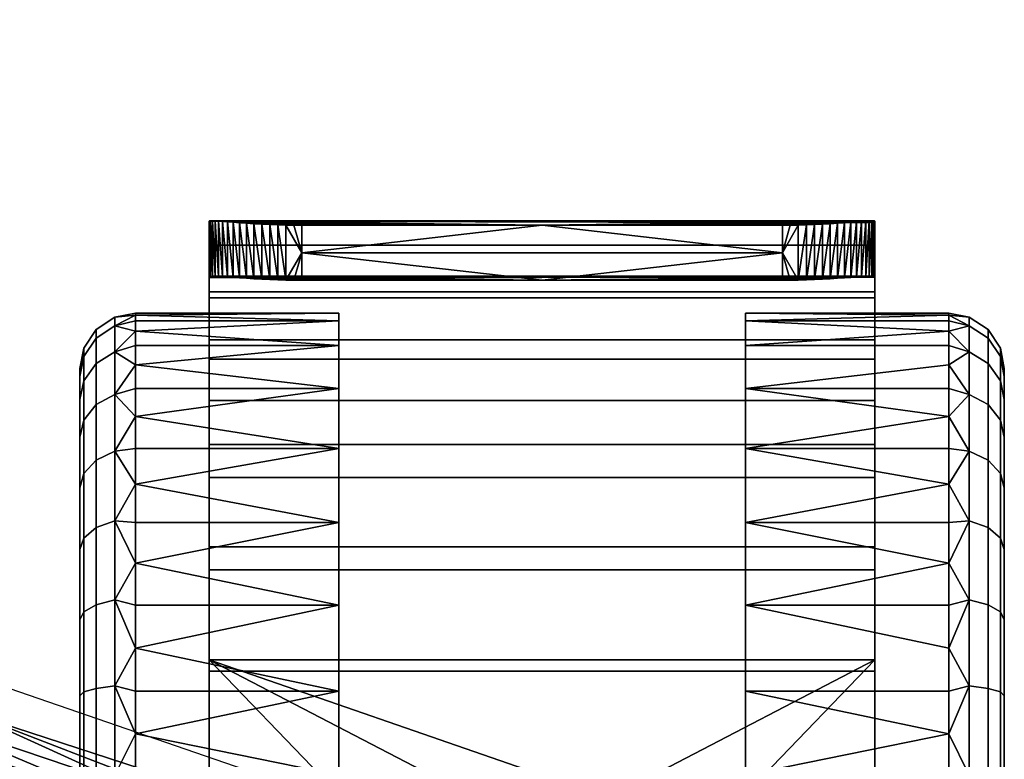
# Model space of a CAD drawing. Header units: millimetres. Extents: x -339 to 339, y -344 to 316.
# Tile 74 of 98: x 286 to 339, y -82 to -42. Entities that reach past the tile are written whole.
import ezdxf

# ---------------------------------------------------------------- set-up
doc = ezdxf.new("R2010")
doc.units = ezdxf.units.MM
doc.header["$MEASUREMENT"] = 0
doc.layers.add('kolecka', color=250, linetype='Continuous')
doc.layers.add('podnoz', color=251, linetype='Continuous')

msp = doc.modelspace()

# ---------------------------------------------------------------- meshes
at = {"layer": 'kolecka'}
mesh = msp.add_polyface(dxfattribs=at)
corners = [(295.849, -56.818, 39.686), (331.849, -56.818, 39.686), (331.849, -54.289, 33.775), (295.849, -54.289, 33.775), (295.849, -60.453, 44.814), (331.849, -60.453, 44.814), (295.849, -65.076, 49.071), (331.849, -65.076, 49.071), (295.849, -57.144, 32.854), (295.849, -59.423, 38.198), (295.849, -54.289, 33.775), (295.849, -62.705, 42.832), (295.849, -56.818, 39.686), (295.849, -56.061, 27.148), (295.849, -56.022, 26.578), (295.849, -54.511, 26.384), (295.849, -60.453, 44.814), (300.849, -54.707, 21.368), (326.849, -54.707, 21.368), (313.849, -56.195, 21.559), (300.849, -56.195, 21.559), (297.489, -53.082, 22.467), (297.865, -56.087, 22.542), (297.489, -56.061, 22.849), (300.426, -56.193, 21.577), (299.993, -56.186, 21.632), (299.556, -53.198, 21.346), (299.556, -56.174, 21.728), (295.922, -55.985, 25.711), (295.866, -56, 26.149), (296.341, -55.982, 24.392), (296.341, -52.992, 24.008), (296.567, -55.995, 23.97), (296.019, -52.976, 24.883), (296.158, -55.976, 24.826), (296.019, -55.977, 25.268), (331.849, -56.022, 26.578), (295.849, -56.061, 27.148), (295.849, -56.022, 26.578), (295.922, -55.985, 25.711), (331.775, -55.985, 25.711), (295.866, -56, 26.149), (296.019, -55.977, 25.268), (296.158, -55.976, 24.826), (331.539, -55.976, 24.826), (296.341, -55.982, 24.392), (296.567, -55.995, 23.97), (331.13, -55.995, 23.97), (331.356, -55.982, 24.392), (331.679, -55.977, 25.268), (296.837, -56.013, 23.569), (313.849, -56.195, 21.559), (297.146, -56.036, 23.193), (297.489, -56.061, 22.849), (297.865, -56.087, 22.542), (298.266, -56.113, 22.274), (300.849, -56.195, 21.559), (298.685, -56.137, 22.048), (299.117, -56.158, 21.867), (299.556, -56.174, 21.728), (299.993, -56.186, 21.632), (300.426, -56.193, 21.577), (331.831, -56, 26.149), (302.849, -59.731, 15.794), (291.849, -58.941, 18.118), (291.849, -58.393, 20.447), (302.849, -58.393, 20.447), (291.849, -58.077, 22.75), (291.849, -57.976, 24.996), (302.849, -57.976, 24.996), (302.849, -62.051, 11.316), (291.849, -60.768, 13.514), (291.849, -59.731, 15.794), (302.849, -59.731, 34.199), (302.849, -58.393, 29.546), (291.849, -58.941, 31.875), (291.849, -60.768, 36.479), (291.849, -62.051, 38.677), (302.849, -62.051, 38.677), (291.849, -58.077, 27.243), (291.849, -58.393, 29.546), (291.849, -59.731, 34.199)]
mesh.append_faces([[corners[k] for k in face] for face in [(0, 1, 2, 3), (4, 5, 1, 0), (6, 7, 5, 4), (8, 9, 10, 10), (11, 12, 9, 9), (9, 12, 10, 10), (10, 13, 8, 8), (14, 13, 15, 15), (12, 11, 16, 16), (17, 18, 19, 19), (17, 19, 20, 20), (21, 22, 23, 23), (24, 25, 17, 17), (26, 25, 27, 27), (15, 28, 29, 29), (15, 29, 14, 14), (30, 31, 32, 32), (33, 34, 35, 35), (17, 20, 24, 24), (36, 37, 38, 38), (39, 40, 41, 41), (42, 43, 44, 44), (45, 46, 47, 47), (45, 48, 43, 43), (42, 49, 39, 39), (46, 50, 51, 51), (52, 53, 51, 51), (54, 55, 51, 51), (54, 51, 53, 53), (56, 55, 57, 57), (56, 58, 59, 59), (56, 60, 61, 61), (59, 60, 56, 56), (57, 58, 56, 56), (51, 50, 52, 52), (51, 55, 56, 56), (40, 62, 41, 41), (48, 44, 43, 43), (51, 47, 46, 46), (63, 64, 65, 66), (66, 67, 68, 69), (70, 71, 72, 63), (73, 74, 75, 75), (73, 76, 77, 78), (69, 79, 80, 74), (81, 73, 75, 75)]])
mesh = msp.add_polyface(dxfattribs=at)
corners = [(331.849, -54.289, 33.775), (331.849, -56.818, 39.686), (331.849, -59.423, 38.198), (313.849, -56.195, 21.559), (326.849, -54.707, 21.368), (326.849, -56.195, 21.559), (329.432, -56.113, 22.274), (329.832, -53.11, 22.159), (329.832, -56.087, 22.542), (330.208, -56.061, 22.849), (330.552, -53.055, 22.811), (330.552, -56.036, 23.193), (330.208, -53.082, 22.467), (327.271, -56.193, 21.577), (327.704, -56.186, 21.632), (328.142, -56.174, 21.728), (328.58, -53.182, 21.485), (328.58, -56.158, 21.867), (329.013, -53.161, 21.666), (329.013, -56.137, 22.048), (328.142, -53.198, 21.346), (329.432, -53.137, 21.892), (331.679, -55.977, 25.268), (331.775, -52.977, 25.325), (331.775, -55.985, 25.711), (331.849, -54.511, 26.384), (331.831, -56, 26.149), (331.849, -56.022, 26.578), (330.86, -56.013, 23.569), (331.13, -53.009, 23.587), (331.13, -55.995, 23.97), (331.356, -55.982, 24.392), (331.539, -52.981, 24.442), (331.539, -55.976, 24.826), (331.679, -52.976, 24.883), (330.86, -53.03, 23.186), (295.849, -59.423, 38.198), (331.849, -59.423, 38.198), (331.849, -62.705, 42.832), (295.849, -62.705, 42.832), (295.849, -57.144, 32.854), (331.849, -57.144, 32.854), (295.849, -56.061, 27.148), (331.849, -56.022, 26.578), (295.849, -56.022, 26.578), (295.866, -56, 26.149), (331.13, -55.995, 23.97), (313.849, -56.195, 21.559), (330.86, -56.013, 23.569), (330.552, -56.036, 23.193), (296.341, -55.982, 24.392), (331.356, -55.982, 24.392), (331.679, -55.977, 25.268), (296.019, -55.977, 25.268), (331.539, -55.976, 24.826), (295.922, -55.985, 25.711), (331.775, -55.985, 25.711), (331.831, -56, 26.149), (326.849, -56.195, 21.559), (327.704, -56.186, 21.632), (328.142, -56.174, 21.728), (327.271, -56.193, 21.577), (329.432, -56.113, 22.274), (328.58, -56.158, 21.867), (329.832, -56.087, 22.542), (330.208, -56.061, 22.849), (329.013, -56.137, 22.048), (324.849, -59.731, 15.794), (324.849, -58.393, 20.447), (335.849, -58.393, 20.447), (335.849, -58.941, 18.118), (324.849, -57.976, 24.996), (335.849, -57.976, 24.996), (335.849, -58.077, 22.75), (324.849, -62.051, 11.316), (335.849, -59.731, 15.794), (335.849, -60.768, 13.514), (324.849, -58.393, 29.546), (324.849, -59.731, 34.199), (335.849, -59.731, 34.199), (335.849, -58.941, 31.875), (324.849, -62.051, 38.677), (335.849, -60.768, 36.479), (335.849, -58.393, 29.546), (335.849, -58.077, 27.243), (335.849, -62.051, 11.316), (335.849, -63.567, 40.754), (335.849, -62.051, 38.677)]
mesh.append_faces([[corners[k] for k in face] for face in [(0, 1, 2, 2), (3, 4, 5, 5), (6, 7, 8, 8), (9, 10, 11, 11), (12, 9, 8, 8), (13, 4, 14, 14), (15, 16, 17, 17), (17, 18, 19, 19), (20, 15, 14, 14), (19, 21, 6, 6), (22, 23, 24, 24), (25, 26, 24, 24), (25, 27, 26, 26), (28, 29, 30, 30), (31, 32, 33, 33), (34, 22, 33, 33), (11, 35, 28, 28), (4, 13, 5, 5), (36, 37, 38, 39), (40, 41, 37, 36), (40, 42, 43, 41), (44, 45, 43, 43), (46, 47, 48, 48), (48, 47, 49, 49), (50, 46, 51, 51), (52, 53, 54, 54), (55, 52, 56, 56), (45, 57, 43, 43), (58, 59, 60, 60), (61, 59, 58, 58), (62, 47, 58, 58), (63, 58, 60, 60), (64, 65, 47, 47), (62, 58, 66, 66), (47, 62, 64, 64), (63, 66, 58, 58), (49, 47, 65, 65), (67, 68, 69, 70), (68, 71, 72, 73), (74, 67, 75, 76), (77, 78, 79, 80), (78, 81, 82, 79), (71, 77, 83, 84), (76, 85, 74, 74), (84, 72, 71, 71), (86, 87, 81, 81)]])
mesh = msp.add_polyface(dxfattribs=at)
corners = [(298.685, -53.161, 21.666), (300.849, -53.22, 21.177), (299.117, -53.182, 21.485), (298.266, -53.137, 21.892), (299.993, -53.21, 21.251), (300.426, -53.217, 21.195), (299.556, -53.198, 21.346), (313.849, -53.22, 21.177), (296.567, -53.009, 23.587), (296.837, -53.03, 23.186), (296.341, -52.992, 24.008), (297.489, -53.082, 22.467), (297.865, -53.11, 22.159), (297.146, -53.055, 22.811), (295.922, -52.977, 25.325), (331.679, -52.976, 24.883), (296.019, -52.976, 24.883), (331.831, -52.985, 25.762), (295.866, -52.985, 25.762), (295.849, -56.061, 27.148), (295.849, -54.289, 33.775), (295.849, -52.999, 26.19), (295.849, -54.511, 26.384), (313.849, -53.22, 21.177), (300.849, -54.707, 21.368), (300.849, -53.22, 21.177), (298.266, -56.113, 22.274), (297.865, -56.087, 22.542), (297.865, -53.11, 22.159), (297.489, -56.061, 22.849), (297.146, -56.036, 23.193), (297.146, -53.055, 22.811), (299.556, -56.174, 21.728), (299.117, -56.158, 21.867), (299.117, -53.182, 21.485), (298.685, -56.137, 22.048), (298.685, -53.161, 21.666), (298.266, -53.137, 21.892), (296.019, -55.977, 25.268), (295.922, -55.985, 25.711), (295.922, -52.977, 25.325), (296.837, -56.013, 23.569), (296.567, -55.995, 23.97), (296.567, -53.009, 23.587), (296.341, -55.982, 24.392), (296.158, -55.976, 24.826), (296.158, -52.981, 24.442), (296.837, -53.03, 23.186), (297.489, -53.082, 22.467), (300.426, -53.217, 21.195), (299.993, -53.21, 21.251), (299.556, -53.198, 21.346), (299.993, -56.186, 21.632), (296.019, -52.976, 24.883), (295.866, -52.985, 25.762), (296.341, -52.992, 24.008)]
mesh.append_faces([[corners[k] for k in face] for face in [(0, 1, 2, 2), (3, 1, 0, 0), (4, 1, 5, 5), (1, 4, 6, 6), (2, 1, 6, 6), (7, 1, 3, 3), (8, 7, 9, 9), (10, 7, 8, 8), (11, 7, 12, 12), (7, 11, 13, 13), (9, 7, 13, 13), (12, 7, 3, 3), (14, 15, 16, 16), (17, 14, 18, 18), (19, 20, 21, 21), (19, 21, 22, 22), (23, 24, 25, 25), (26, 27, 28, 28), (29, 30, 31, 31), (32, 33, 34, 34), (33, 35, 36, 36), (35, 26, 37, 37), (38, 39, 40, 40), (22, 40, 39, 39), (41, 42, 43, 43), (44, 45, 46, 46), (30, 41, 47, 47), (35, 37, 36, 36), (36, 34, 33, 33), (37, 26, 28, 28), (27, 48, 28, 28), (49, 24, 50, 50), (32, 34, 51, 51), (52, 51, 50, 50), (25, 24, 49, 49), (46, 45, 53, 53), (22, 54, 40, 40), (40, 53, 38, 38), (54, 22, 21, 21), (47, 41, 43, 43), (44, 46, 55, 55), (43, 42, 55, 55), (31, 30, 47, 47), (31, 48, 29, 29), (52, 50, 24, 24)]])
mesh = msp.add_polyface(dxfattribs=at)
corners = [(296.158, -52.981, 24.442), (331.356, -52.992, 24.008), (296.341, -52.992, 24.008), (327.271, -53.217, 21.195), (326.849, -53.22, 21.177), (327.704, -53.21, 21.251), (329.432, -53.137, 21.892), (329.013, -53.161, 21.666), (328.142, -53.198, 21.346), (328.58, -53.182, 21.485), (313.849, -53.22, 21.177), (329.832, -53.11, 22.159), (330.208, -53.082, 22.467), (330.552, -53.055, 22.811), (330.86, -53.03, 23.186), (331.13, -53.009, 23.587), (331.539, -52.981, 24.442), (295.849, -52.999, 26.19), (331.849, -52.999, 26.19), (331.831, -52.985, 25.762), (295.866, -52.985, 25.762), (295.849, -54.289, 33.775), (331.849, -54.289, 33.775), (331.849, -53.077, 27.461), (296.019, -52.976, 24.883), (331.679, -52.976, 24.883), (295.922, -52.977, 25.325), (331.775, -52.977, 25.325), (331.849, -53.077, 27.461), (331.849, -54.511, 26.384), (331.849, -52.999, 26.19), (331.849, -57.144, 32.854), (331.849, -54.289, 33.775), (313.849, -53.22, 21.177), (326.849, -53.22, 21.177), (326.849, -54.707, 21.368), (300.849, -54.707, 21.368), (331.775, -55.985, 25.711), (331.775, -52.977, 25.325), (331.356, -55.982, 24.392), (331.13, -55.995, 23.97), (331.356, -52.992, 24.008), (329.013, -56.137, 22.048), (329.013, -53.161, 21.666), (329.432, -53.137, 21.892), (328.58, -56.158, 21.867), (328.58, -53.182, 21.485), (329.832, -53.11, 22.159), (329.432, -56.113, 22.274), (329.832, -56.087, 22.542), (330.208, -53.082, 22.467), (327.271, -53.217, 21.195), (327.704, -53.21, 21.251), (328.142, -56.174, 21.728), (328.142, -53.198, 21.346), (327.704, -56.186, 21.632), (331.539, -52.981, 24.442), (331.679, -52.976, 24.883), (331.539, -55.976, 24.826), (331.831, -52.985, 25.762), (331.679, -55.977, 25.268), (330.86, -53.03, 23.186), (331.13, -53.009, 23.587), (330.86, -56.013, 23.569), (330.552, -53.055, 22.811), (330.552, -56.036, 23.193), (330.208, -56.061, 22.849)]
mesh.append_faces([[corners[k] for k in face] for face in [(0, 1, 2, 2), (3, 4, 5, 5), (4, 6, 7, 7), (8, 5, 4, 4), (9, 8, 4, 4), (9, 4, 7, 7), (6, 4, 10, 10), (6, 10, 11, 11), (11, 10, 12, 12), (12, 10, 13, 13), (13, 10, 14, 14), (10, 15, 14, 14), (15, 10, 1, 1), (1, 10, 2, 2), (1, 0, 16, 16), (17, 18, 19, 20), (17, 21, 22, 23), (16, 24, 25, 25), (25, 26, 27, 27), (27, 26, 19, 19), (17, 23, 18, 18), (0, 24, 16, 16), (28, 29, 30, 30), (31, 28, 32, 32), (33, 34, 35, 35), (36, 33, 35, 35), (29, 37, 38, 38), (39, 40, 41, 41), (42, 43, 44, 44), (43, 45, 46, 46), (44, 47, 48, 48), (49, 47, 50, 50), (51, 52, 35, 35), (53, 54, 46, 46), (55, 52, 54, 54), (34, 51, 35, 35), (56, 57, 58, 58), (29, 38, 59, 59), (38, 60, 57, 57), (59, 30, 29, 29), (61, 62, 63, 63), (39, 41, 56, 56), (62, 41, 40, 40), (64, 61, 65, 65), (64, 66, 50, 50), (55, 35, 52, 52)]])
mesh = msp.add_polyface(dxfattribs=at)
corners = [(331.849, -60.453, 44.814), (331.849, -62.705, 42.832), (331.849, -56.818, 39.686), (331.849, -59.423, 38.198), (331.849, -54.289, 33.775), (331.849, -57.144, 32.854), (331.849, -54.511, 26.384), (331.849, -53.077, 27.461), (331.849, -56.022, 26.578), (324.849, -59.731, 15.794), (335.849, -58.941, 18.118), (335.849, -59.731, 15.794), (324.849, -58.393, 20.447), (335.849, -58.077, 22.75), (335.849, -58.393, 20.447), (324.849, -58.393, 29.546), (335.849, -58.941, 31.875), (335.849, -58.393, 29.546), (324.849, -62.051, 38.677), (335.849, -62.051, 38.677), (335.849, -60.768, 36.479), (338.849, -60.975, 24.996), (338.849, -61.399, 29.288), (338.849, -61.399, 20.705), (337.97, -60.69, 15.765), (337.97, -62.92, 11.596), (336.953, -62.365, 11.225), (336.953, -60.073, 15.51), (338.638, -61.629, 16.155), (338.638, -63.766, 12.161), (337.97, -59.318, 20.291), (336.953, -58.663, 20.16), (338.638, -60.316, 20.489), (337.97, -58.854, 24.996), (336.953, -58.185, 24.996), (338.638, -59.87, 24.996), (337.97, -59.318, 29.702), (336.953, -58.663, 29.832), (338.638, -60.316, 29.504), (337.97, -60.69, 34.228), (336.953, -60.072, 34.483), (338.638, -61.629, 33.838), (337.97, -62.92, 38.397), (336.953, -62.365, 38.768), (338.638, -63.766, 37.832), (335.849, -62.051, 11.316), (335.849, -60.768, 13.514), (335.849, -63.567, 9.239), (335.849, -57.976, 24.996), (335.849, -58.077, 27.243), (335.849, -59.731, 34.199), (335.849, -63.567, 40.754), (338.849, -62.65, 16.577), (338.849, -62.65, 33.416)]
mesh.append_faces([[corners[k] for k in face] for face in [(0, 1, 2, 2), (3, 2, 1, 1), (4, 3, 5, 5), (6, 7, 8, 8), (8, 7, 5, 5), (9, 10, 11, 11), (12, 13, 14, 14), (15, 16, 17, 17), (18, 19, 20, 20), (21, 22, 23, 23), (24, 25, 26, 27), (28, 29, 25, 24), (30, 24, 27, 31), (32, 28, 24, 30), (33, 30, 31, 34), (35, 32, 30, 33), (36, 33, 34, 37), (38, 35, 33, 36), (39, 36, 37, 40), (41, 38, 36, 39), (42, 39, 40, 43), (44, 41, 39, 42), (26, 45, 46, 46), (26, 46, 27, 27), (11, 27, 46, 46), (10, 27, 11, 11), (47, 45, 26, 26), (31, 10, 14, 14), (34, 13, 48, 48), (34, 48, 49, 49), (31, 14, 13, 13), (17, 37, 49, 49), (50, 40, 16, 16), (20, 40, 50, 50), (16, 37, 17, 17), (37, 34, 49, 49), (51, 43, 19, 19), (13, 34, 31, 31), (20, 19, 43, 43), (27, 10, 31, 31), (32, 23, 52, 28), (35, 21, 23, 32), (38, 22, 21, 35), (20, 43, 40, 40), (22, 38, 41, 53), (40, 37, 16, 16)]])
mesh = msp.add_polyface(dxfattribs=at)
corners = [(302.849, -59.731, 15.794), (291.849, -59.731, 15.794), (291.849, -58.941, 18.118), (291.849, -60.768, 13.514), (302.849, -62.051, 11.316), (291.849, -62.051, 11.316), (302.849, -58.393, 20.447), (291.849, -58.393, 20.447), (291.849, -58.077, 22.75), (302.849, -58.393, 29.546), (291.849, -58.393, 29.546), (291.849, -58.941, 31.875), (291.849, -58.077, 27.243), (302.849, -57.976, 24.996), (291.849, -57.976, 24.996), (302.849, -59.731, 34.199), (291.849, -59.731, 34.199), (291.849, -60.768, 36.479), (291.849, -63.567, 40.754), (302.849, -62.051, 38.677), (291.849, -62.051, 38.677), (288.849, -60.975, 24.996), (288.849, -61.399, 20.705), (288.849, -61.399, 29.288), (288.849, -64.684, 37.219), (288.849, -62.65, 33.416), (289.728, -60.69, 15.765), (290.744, -60.073, 15.51), (290.744, -62.365, 11.225), (289.728, -62.92, 11.596), (289.06, -61.629, 16.155), (289.06, -63.766, 12.161), (289.728, -59.318, 20.291), (290.744, -58.663, 20.16), (289.06, -60.316, 20.489), (289.728, -58.854, 24.996), (290.744, -58.185, 24.996), (289.06, -59.87, 24.996), (289.728, -59.318, 29.702), (290.744, -58.663, 29.832), (289.06, -60.316, 29.504), (289.728, -60.69, 34.228), (290.744, -60.072, 34.483), (289.06, -61.629, 33.838), (289.728, -62.92, 38.397), (290.744, -62.365, 38.768), (289.06, -63.766, 37.832), (291.849, -63.567, 9.239), (288.849, -62.65, 16.577)]
mesh.append_faces([[corners[k] for k in face] for face in [(0, 1, 2, 2), (3, 4, 5, 5), (6, 7, 8, 8), (9, 10, 11, 11), (12, 13, 14, 14), (15, 16, 17, 17), (18, 19, 20, 20), (21, 22, 23, 23), (24, 25, 23, 23), (26, 27, 28, 29), (30, 26, 29, 31), (32, 33, 27, 26), (34, 32, 26, 30), (35, 36, 33, 32), (37, 35, 32, 34), (38, 39, 36, 35), (40, 38, 35, 37), (41, 42, 39, 38), (43, 41, 38, 40), (44, 45, 42, 41), (46, 44, 41, 43), (28, 3, 5, 5), (28, 27, 3, 3), (1, 3, 27, 27), (2, 1, 27, 27), (47, 28, 5, 5), (33, 7, 2, 2), (36, 14, 8, 8), (36, 12, 14, 14), (33, 8, 7, 7), (10, 12, 39, 39), (16, 11, 42, 42), (17, 16, 42, 42), (11, 10, 39, 39), (39, 12, 36, 36), (18, 20, 45, 45), (8, 33, 36, 36), (17, 45, 20, 20), (27, 33, 2, 2), (34, 30, 48, 22), (37, 34, 22, 21), (40, 37, 21, 23), (17, 42, 45, 45), (23, 25, 43, 40), (42, 11, 39, 39)]])
mesh = msp.add_polyface(dxfattribs=at)
corners = [(301.849, -82.976, 54.996), (295.849, -82.976, 54.996), (295.849, -91.226, 54.996), (295.849, -88.601, 51.404), (295.849, -91.226, 54.996), (295.849, -82.976, 54.996), (295.849, -82.976, 51.996), (295.849, -70.617, 52.332), (295.849, -77.35, 51.404), (295.849, -76.725, 54.338), (295.849, -71.853, 49.599), (295.849, -66.866, 46.664), (295.849, -60.453, 44.814), (295.849, -62.705, 42.832), (295.849, -65.076, 49.071), (291.849, -82.976, -0.004), (291.849, -80.729, 0.098), (302.849, -82.976, -0.004), (291.849, -78.427, 0.414), (302.849, -78.427, 0.414), (291.849, -76.097, 0.962), (302.849, -73.773, 1.752), (291.849, -71.493, 2.789), (291.849, -69.295, 4.072), (302.849, -69.295, 4.072), (291.849, -73.773, 1.752), (291.849, -67.218, 5.588), (291.849, -65.298, 7.319), (302.849, -65.298, 7.319), (291.849, -63.567, 9.239), (291.849, -62.051, 11.316), (302.849, -62.051, 11.316), (302.849, -65.298, 42.674), (291.849, -67.218, 44.405), (291.849, -69.295, 45.921), (302.849, -69.295, 45.921), (291.849, -71.493, 47.204), (291.849, -73.773, 48.241), (302.849, -73.773, 48.241), (302.849, -62.051, 38.677), (291.849, -63.567, 40.754), (291.849, -65.298, 42.674), (291.849, -76.097, 49.031), (302.849, -78.427, 49.579), (291.849, -78.427, 49.579), (291.849, -80.729, 49.895), (291.849, -82.976, 49.996), (302.849, -82.976, 49.996), (302.849, -87.525, 49.579), (291.849, -87.525, 49.579), (291.849, -89.854, 49.031), (291.849, -85.222, 0.098), (290.744, -82.976, 0.207), (290.744, -78.14, 0.684), (290.744, -73.489, 2.093), (290.744, -69.204, 4.386), (290.744, -65.446, 7.467), (290.744, -65.446, 42.526), (290.744, -82.976, 49.787), (290.744, -87.812, 49.309), (291.849, -85.222, 49.895)]
mesh.append_faces([[corners[k] for k in face] for face in [(0, 1, 2, 2), (3, 4, 5, 5), (6, 3, 5, 5), (7, 8, 9, 9), (9, 6, 5, 5), (7, 10, 8, 8), (9, 8, 6, 6), (11, 12, 13, 13), (7, 14, 10, 10), (11, 10, 14, 14), (12, 11, 14, 14), (15, 16, 17, 17), (17, 16, 18, 19), (19, 18, 20, 21), (21, 22, 23, 24), (21, 20, 25, 25), (24, 23, 26, 26), (22, 21, 25, 25), (27, 28, 26, 26), (28, 29, 30, 31), (32, 33, 34, 35), (35, 36, 37, 38), (39, 40, 41, 32), (38, 37, 42, 43), (28, 27, 29, 29), (32, 41, 33, 33), (35, 34, 36, 36), (43, 42, 44, 44), (45, 46, 47, 47), (45, 43, 44, 44), (48, 49, 50, 50), (17, 51, 15, 15), (52, 16, 15, 15), (53, 20, 18, 18), (54, 25, 20, 20), (53, 18, 16, 16), (55, 23, 22, 22), (56, 27, 26, 26), (56, 29, 27, 27), (55, 26, 23, 23), (54, 22, 25, 25), (40, 57, 41, 41), (41, 57, 33, 33), (58, 46, 45, 45), (59, 50, 49, 49), (60, 46, 58, 58)]])
mesh = msp.add_polyface(dxfattribs=at)
corners = [(331.849, -65.076, 49.071), (331.849, -66.866, 46.664), (331.849, -60.453, 44.814), (331.849, -62.705, 42.832), (331.849, -70.617, 52.332), (331.849, -71.853, 49.599), (324.849, -69.295, 4.072), (335.849, -67.218, 5.588), (335.849, -69.295, 4.072), (324.849, -65.298, 7.319), (335.849, -63.567, 9.239), (335.849, -65.298, 7.319), (324.849, -65.298, 42.674), (335.849, -67.218, 44.405), (335.849, -65.298, 42.674), (324.849, -69.295, 45.921), (335.849, -71.493, 47.204), (335.849, -69.295, 45.921), (338.849, -67.419, 9.44), (338.849, -64.684, 12.774), (338.849, -70.754, 6.705), (338.849, -61.399, 20.705), (338.849, -62.65, 16.577), (338.849, -61.399, 29.288), (338.849, -64.684, 37.219), (338.849, -62.65, 33.416), (338.849, -67.419, 40.553), (338.849, -70.753, 43.288), (337.97, -69.575, 4.941), (337.97, -73.745, 2.711), (336.953, -73.489, 2.093), (336.953, -69.204, 4.386), (337.97, -65.919, 7.939), (336.953, -65.446, 7.467), (338.638, -66.638, 8.659), (338.638, -70.14, 5.787), (337.97, -62.92, 11.596), (336.953, -62.365, 11.225), (338.638, -63.766, 12.161), (337.97, -65.919, 42.053), (337.97, -62.92, 38.397), (336.953, -62.365, 38.768), (336.953, -65.446, 42.526), (338.638, -66.638, 41.334), (338.638, -63.766, 37.832), (337.97, -69.575, 45.052), (336.953, -69.204, 45.607), (338.638, -70.14, 44.206), (337.97, -73.744, 47.282), (336.953, -73.489, 47.9), (335.849, -71.493, 2.789), (335.849, -63.567, 40.754), (338.638, -61.629, 16.155), (338.638, -61.629, 33.838)]
mesh.append_faces([[corners[k] for k in face] for face in [(0, 1, 2, 2), (3, 2, 1, 1), (4, 5, 0, 0), (1, 0, 5, 5), (6, 7, 8, 8), (9, 10, 11, 11), (12, 13, 14, 14), (15, 16, 17, 17), (18, 19, 20, 20), (21, 19, 22, 22), (23, 20, 21, 21), (19, 21, 20, 20), (24, 23, 25, 25), (24, 26, 27, 27), (24, 27, 20, 20), (23, 24, 20, 20), (28, 29, 30, 31), (32, 28, 31, 33), (34, 35, 28, 32), (36, 32, 33, 37), (38, 34, 32, 36), (39, 40, 41, 42), (43, 44, 40, 39), (45, 39, 42, 46), (47, 43, 39, 45), (48, 45, 46, 49), (31, 50, 8, 8), (33, 7, 11, 11), (33, 11, 10, 10), (31, 8, 7, 7), (31, 30, 50, 50), (33, 31, 7, 7), (10, 37, 33, 33), (51, 14, 42, 42), (14, 13, 42, 42), (17, 46, 13, 13), (16, 46, 17, 17), (34, 18, 20, 35), (52, 22, 19, 38), (38, 19, 18, 34), (44, 24, 25, 53), (42, 41, 51, 51), (16, 49, 46, 46), (46, 42, 13, 13), (43, 26, 24, 44), (26, 43, 47, 27)]])
mesh = msp.add_polyface(dxfattribs=at)
corners = [(288.849, -78.684, 3.42), (288.849, -82.976, 2.996), (288.849, -87.267, 3.42), (288.849, -70.754, 6.705), (288.849, -74.556, 4.671), (288.849, -78.684, 46.573), (288.849, -87.267, 46.573), (288.849, -67.419, 9.44), (288.849, -64.684, 12.774), (288.849, -61.399, 20.705), (288.849, -62.65, 16.577), (288.849, -61.399, 29.288), (288.849, -74.556, 45.323), (288.849, -70.753, 43.288), (288.849, -82.976, 46.997), (288.849, -64.684, 37.219), (288.849, -67.419, 40.553), (288.849, -95.198, 6.705), (289.06, -78.468, 2.337), (289.728, -78.27, 1.339), (289.728, -82.976, 0.875), (289.06, -82.976, 1.892), (289.06, -74.134, 3.65), (289.728, -73.745, 2.711), (289.06, -70.14, 5.787), (289.728, -69.575, 4.941), (289.06, -66.638, 8.659), (289.728, -65.919, 7.939), (289.06, -61.629, 16.155), (289.06, -63.766, 12.161), (289.06, -63.766, 37.832), (289.06, -61.629, 33.838), (288.849, -62.65, 33.416), (289.06, -66.638, 41.334), (289.06, -70.14, 44.206), (289.06, -78.468, 47.656), (289.06, -74.134, 46.343), (289.06, -82.976, 48.102), (289.06, -91.817, 46.343), (289.06, -87.483, 47.656), (288.849, -91.395, 45.323), (289.06, -99.313, 41.334), (289.06, -95.811, 44.206), (288.849, -95.198, 43.288), (288.849, -98.532, 40.553), (289.06, -102.185, 37.832), (288.849, -101.267, 37.219), (289.06, -106.081, 24.997), (289.06, -105.635, 29.504), (288.849, -104.552, 29.288), (288.849, -104.976, 24.997), (289.06, -105.635, 20.489), (288.849, -104.552, 20.705), (289.06, -104.322, 33.838), (288.849, -103.302, 33.416), (288.849, -103.302, 16.577), (289.06, -104.322, 16.155), (289.06, -102.186, 12.161), (288.849, -101.267, 12.774), (289.06, -99.313, 8.659), (288.849, -98.532, 9.44), (289.06, -95.811, 5.787), (288.849, -91.395, 4.67), (289.06, -91.818, 3.65), (289.06, -87.483, 2.337)]
mesh.append_faces([[corners[k] for k in face] for face in [(0, 1, 2, 2), (3, 4, 0, 0), (5, 3, 6, 6), (7, 3, 8, 8), (9, 10, 8, 8), (11, 9, 3, 3), (8, 3, 9, 9), (5, 12, 13, 13), (13, 3, 5, 5), (5, 6, 14, 14), (15, 13, 16, 16), (15, 3, 13, 13), (11, 3, 15, 15), (3, 0, 17, 17), (18, 19, 20, 21), (22, 23, 19, 18), (24, 25, 23, 22), (26, 27, 25, 24), (18, 21, 1, 0), (24, 22, 4, 3), (26, 24, 3, 7), (22, 18, 0, 4), (28, 29, 8, 10), (29, 26, 7, 8), (30, 31, 32, 15), (33, 30, 15, 16), (16, 13, 34, 33), (35, 36, 12, 5), (5, 14, 37, 35), (36, 34, 13, 12), (38, 39, 6, 40), (41, 42, 43, 44), (45, 41, 44, 46), (42, 38, 40, 43), (47, 48, 49, 50), (51, 47, 50, 52), (48, 53, 54, 49), (53, 45, 46, 54), (39, 37, 14, 6), (52, 55, 56, 51), (57, 56, 55, 58), (59, 57, 58, 60), (60, 17, 61, 59), (17, 62, 63, 61), (64, 63, 62, 2), (21, 64, 2, 1)]])
mesh = msp.add_polyface(dxfattribs=at)
corners = [(295.849, -70.617, 52.332), (331.849, -70.617, 52.332), (331.849, -65.076, 49.071), (295.849, -65.076, 49.071), (295.849, -76.725, 54.338), (331.849, -76.725, 54.338), (295.849, -82.976, 54.996), (301.849, -82.976, 54.996), (307.849, -82.976, 54.996), (313.849, -82.976, 54.996), (319.849, -82.976, 54.996), (325.849, -82.976, 54.996), (331.849, -82.976, 54.996), (304.849, -91.226, 54.996), (295.849, -91.226, 54.996), (313.849, -91.226, 54.996), (322.849, -91.226, 54.996), (331.849, -76.725, 54.338), (331.849, -82.976, 51.996), (331.849, -77.35, 51.404), (331.849, -82.976, 54.996), (331.849, -70.617, 52.332), (331.849, -88.601, 51.404), (295.849, -82.976, 51.996), (331.849, -82.976, 51.996), (331.849, -88.601, 51.404), (295.849, -88.601, 51.404), (295.849, -71.853, 49.599), (331.849, -71.853, 49.599), (331.849, -77.35, 51.404), (295.849, -77.35, 51.404), (295.849, -62.705, 42.832), (331.849, -62.705, 42.832), (331.849, -66.866, 46.664), (295.849, -66.866, 46.664), (324.849, -82.976, -0.004), (324.849, -78.427, 0.414), (335.849, -78.427, 0.414), (335.849, -80.729, 0.098), (324.849, -73.773, 1.752), (335.849, -76.097, 0.962), (324.849, -69.295, 4.072), (335.849, -69.295, 4.072), (335.849, -71.493, 2.789), (335.849, -73.773, 1.752), (335.849, -67.218, 5.588), (324.849, -65.298, 7.319), (335.849, -65.298, 7.319), (324.849, -62.051, 11.316), (335.849, -62.051, 11.316), (335.849, -63.567, 9.239), (324.849, -65.298, 42.674), (324.849, -69.295, 45.921), (335.849, -69.295, 45.921), (335.849, -67.218, 44.405), (324.849, -73.773, 48.241), (335.849, -73.773, 48.241), (335.849, -71.493, 47.204), (324.849, -62.051, 38.677), (335.849, -65.298, 42.674), (335.849, -63.567, 40.754), (324.849, -78.427, 49.579), (335.849, -78.427, 49.579), (335.849, -76.097, 49.031), (335.849, -80.729, 49.895), (324.849, -82.976, 49.996), (324.849, -87.525, 49.579), (335.849, -87.525, 49.579), (335.849, -85.222, 49.895), (324.849, -92.178, 1.752), (324.849, -87.525, 0.414), (335.849, -87.525, 0.414), (335.849, -89.854, 0.962), (335.849, -85.222, 0.098), (291.849, -67.218, 5.588), (302.849, -65.298, 7.319), (302.849, -69.295, 4.072), (302.849, -82.976, 49.996), (302.849, -78.427, 49.579), (291.849, -80.729, 49.895), (291.849, -85.222, 49.895), (291.849, -87.525, 49.579), (302.849, -87.525, 49.579), (291.849, -82.976, 49.996), (302.849, -92.178, 1.752), (291.849, -89.854, 0.962), (291.849, -87.525, 0.414), (302.849, -87.525, 0.414), (291.849, -85.222, 0.098), (302.849, -82.976, -0.004)]
mesh.append_faces([[corners[k] for k in face] for face in [(0, 1, 2, 3), (4, 5, 1, 0), (4, 6, 7, 7), (4, 8, 9, 9), (4, 7, 8, 8), (5, 4, 9, 10), (11, 5, 10, 10), (11, 12, 5, 5), (8, 7, 13, 13), (14, 13, 7, 7), (13, 15, 9, 8), (10, 9, 15, 16), (12, 11, 16, 16), (10, 16, 11, 11), (17, 18, 19, 19), (18, 17, 20, 20), (17, 19, 21, 21), (22, 18, 20, 20), (23, 24, 25, 26), (27, 28, 29, 30), (31, 32, 33, 34), (34, 33, 28, 27), (30, 29, 24, 23), (35, 36, 37, 38), (36, 39, 40, 37), (39, 41, 42, 43), (43, 44, 39, 39), (45, 41, 46, 46), (47, 45, 46, 46), (46, 48, 49, 50), (51, 52, 53, 54), (52, 55, 56, 57), (58, 51, 59, 60), (55, 61, 62, 63), (64, 62, 61, 61), (63, 56, 55, 55), (65, 64, 61, 61), (65, 66, 67, 68), (69, 70, 71, 72), (70, 35, 73, 71), (74, 75, 76, 76), (77, 78, 79, 79), (77, 80, 81, 82), (83, 80, 77, 77), (84, 85, 86, 87), (87, 86, 88, 89)]])
mesh = msp.add_polyface(dxfattribs=at)
corners = [(289.728, -78.27, 1.339), (290.744, -78.14, 0.684), (290.744, -82.976, 0.207), (289.728, -82.976, 0.875), (289.728, -73.745, 2.711), (290.744, -73.489, 2.093), (289.728, -69.575, 4.941), (290.744, -69.204, 4.386), (289.728, -65.919, 7.939), (290.744, -65.446, 7.467), (289.728, -62.92, 11.596), (290.744, -62.365, 11.225), (289.06, -63.766, 12.161), (289.06, -66.638, 8.659), (289.728, -65.919, 42.053), (290.744, -65.446, 42.526), (290.744, -62.365, 38.768), (289.728, -62.92, 38.397), (289.06, -66.638, 41.334), (289.06, -63.766, 37.832), (289.728, -69.575, 45.052), (290.744, -69.204, 45.607), (289.06, -70.14, 44.206), (289.728, -73.744, 47.282), (290.744, -73.489, 47.9), (289.06, -74.134, 46.343), (289.728, -78.27, 48.654), (290.744, -78.14, 49.309), (289.06, -78.468, 47.656), (289.728, -82.976, 49.119), (290.744, -82.976, 49.787), (289.06, -82.976, 48.102), (289.728, -87.681, 48.654), (290.744, -87.812, 49.309), (289.06, -87.483, 47.656), (289.728, -92.207, 47.282), (290.744, -92.462, 47.9), (289.06, -91.817, 46.343), (289.728, -87.681, 1.339), (290.744, -87.812, 0.684), (290.744, -92.462, 2.093), (289.728, -92.207, 2.711), (289.06, -87.483, 2.337), (289.06, -91.818, 3.65), (289.06, -82.976, 1.892), (291.849, -80.729, 0.098), (291.849, -71.493, 2.789), (291.849, -67.218, 5.588), (291.849, -76.097, 0.962), (291.849, -63.567, 9.239), (291.849, -69.295, 45.921), (291.849, -67.218, 44.405), (291.849, -71.493, 47.204), (291.849, -76.097, 49.031), (291.849, -73.773, 48.241), (291.849, -78.427, 49.579), (291.849, -80.729, 49.895), (291.849, -63.567, 40.754), (291.849, -87.525, 49.579), (291.849, -85.222, 49.895), (291.849, -89.854, 49.031), (291.849, -87.525, 0.414), (291.849, -89.854, 0.962), (291.849, -85.222, 0.098), (291.849, -82.976, -0.004)]
mesh.append_faces([[corners[k] for k in face] for face in [(0, 1, 2, 3), (4, 5, 1, 0), (6, 7, 5, 4), (8, 9, 7, 6), (10, 11, 9, 8), (12, 10, 8, 13), (14, 15, 16, 17), (18, 14, 17, 19), (20, 21, 15, 14), (22, 20, 14, 18), (23, 24, 21, 20), (25, 23, 20, 22), (26, 27, 24, 23), (28, 26, 23, 25), (29, 30, 27, 26), (31, 29, 26, 28), (32, 33, 30, 29), (34, 32, 29, 31), (35, 36, 33, 32), (37, 35, 32, 34), (38, 39, 40, 41), (42, 38, 41, 43), (3, 2, 39, 38), (44, 3, 38, 42), (1, 45, 2, 2), (7, 46, 5, 5), (9, 47, 7, 7), (1, 5, 48, 48), (49, 9, 11, 11), (50, 51, 21, 21), (52, 50, 21, 21), (53, 54, 24, 24), (55, 53, 27, 27), (54, 52, 24, 24), (56, 55, 27, 27), (15, 57, 16, 16), (52, 21, 24, 24), (56, 27, 30, 30), (27, 53, 24, 24), (21, 51, 15, 15), (33, 58, 59, 30), (36, 60, 33, 33), (61, 62, 39, 39), (63, 61, 39, 39), (64, 63, 2, 2), (63, 39, 2, 2)]])
mesh = msp.add_polyface(dxfattribs=at)
corners = [(331.849, -77.35, 51.404), (331.849, -71.853, 49.599), (331.849, -70.617, 52.332), (335.849, -82.976, -0.004), (324.849, -82.976, -0.004), (335.849, -80.729, 0.098), (324.849, -73.773, 1.752), (335.849, -73.773, 1.752), (335.849, -76.097, 0.962), (335.849, -80.729, 49.895), (324.849, -82.976, 49.996), (335.849, -82.976, 49.996), (335.849, -85.222, 49.895), (335.849, -85.222, 0.098), (338.849, -95.198, 6.705), (338.849, -87.267, 3.42), (338.849, -78.684, 3.42), (338.849, -82.976, 2.996), (338.849, -70.754, 6.705), (338.849, -74.556, 4.671), (338.849, -78.684, 46.573), (338.849, -87.267, 46.573), (338.849, -70.753, 43.288), (338.849, -74.556, 45.323), (338.849, -82.976, 46.997), (337.97, -78.27, 1.339), (337.97, -82.976, 0.875), (336.953, -82.976, 0.207), (336.953, -78.14, 0.684), (338.638, -78.468, 2.337), (338.638, -82.976, 1.892), (337.97, -73.745, 2.711), (336.953, -73.489, 2.093), (338.638, -74.134, 3.65), (338.638, -70.14, 5.787), (337.97, -69.575, 4.941), (338.638, -74.134, 46.343), (338.638, -70.14, 44.206), (337.97, -69.575, 45.052), (337.97, -73.744, 47.282), (337.97, -78.27, 48.654), (336.953, -73.489, 47.9), (336.953, -78.14, 49.309), (338.638, -78.468, 47.656), (337.97, -82.976, 49.119), (336.953, -82.976, 49.787), (338.638, -82.976, 48.102), (335.849, -78.427, 0.414), (335.849, -71.493, 2.789), (335.849, -76.097, 49.031), (335.849, -73.773, 48.241), (335.849, -78.427, 49.579), (335.849, -71.493, 47.204)]
mesh.append_faces([[corners[k] for k in face] for face in [(0, 1, 2, 2), (3, 4, 5, 5), (6, 7, 8, 8), (9, 10, 11, 11), (11, 10, 12, 12), (4, 3, 13, 13), (14, 15, 16, 16), (16, 15, 17, 17), (18, 16, 19, 19), (20, 21, 18, 18), (20, 22, 23, 23), (22, 20, 18, 18), (20, 24, 21, 21), (18, 14, 16, 16), (25, 26, 27, 28), (29, 30, 26, 25), (31, 25, 28, 32), (33, 29, 25, 31), (34, 33, 31, 35), (36, 37, 38, 39), (40, 39, 41, 42), (43, 36, 39, 40), (44, 40, 42, 45), (46, 43, 40, 44), (27, 3, 5, 5), (28, 47, 8, 8), (32, 8, 7, 7), (28, 5, 47, 47), (32, 7, 48, 48), (28, 27, 5, 5), (28, 8, 32, 32), (49, 41, 50, 50), (51, 42, 49, 49), (50, 41, 52, 52), (9, 42, 51, 51), (29, 16, 17, 30), (34, 18, 19, 33), (33, 19, 16, 29), (9, 45, 42, 42), (42, 41, 49, 49), (43, 20, 23, 36), (20, 43, 46, 24), (36, 23, 22, 37), (45, 9, 11, 11), (3, 27, 13, 13), (12, 45, 11, 11)]])
mesh = msp.add_polyface(dxfattribs=at)
corners = [(288.849, -95.198, 6.705), (288.849, -101.267, 12.774), (288.849, -104.552, 20.705), (288.849, -103.302, 16.577), (288.849, -98.532, 9.44), (288.849, -70.754, 6.705), (288.849, -87.267, 46.573), (288.849, -87.267, 3.42), (288.849, -91.395, 4.67), (288.849, -104.552, 29.288), (288.849, -78.684, 3.42), (288.849, -101.267, 37.219), (288.849, -103.302, 33.416), (288.849, -104.976, 24.997), (288.849, -95.198, 43.288), (288.849, -98.532, 40.553), (288.849, -91.395, 45.323), (25, -288.999, 24.996), (25, -289.423, 29.288), (25, -289.423, 20.705), (24.121, -287.343, 20.291), (24.121, -288.714, 15.765), (23.104, -288.097, 15.51), (23.104, -286.688, 20.16), (24.789, -288.34, 20.489), (24.789, -289.654, 16.155), (24.121, -286.878, 24.996), (23.104, -286.21, 24.996), (24.789, -287.895, 24.996), (24.121, -287.343, 29.702), (23.104, -286.688, 29.832), (24.789, -288.34, 29.504), (24.121, -288.714, 34.228), (23.104, -288.097, 34.483), (24.789, -289.654, 33.838), (24.121, -290.944, 38.397), (23.104, -290.389, 38.768), (23.104, -290.389, 11.225), (22, -290.075, 11.316), (22, -288.793, 13.514), (22, -287.755, 15.794), (22, -286.965, 18.118), (22, -286.417, 20.447), (22, -286.101, 22.75), (22, -286, 24.996), (22, -286.101, 27.243), (22, -286.417, 29.546), (22, -287.755, 34.199), (22, -286.965, 31.875), (22, -288.793, 36.479), (25, -290.674, 16.577), (25, -290.674, 33.416)]
mesh.append_faces([[corners[k] for k in face] for face in [(0, 1, 2, 2), (1, 3, 2, 2), (0, 4, 1, 1), (5, 0, 6, 6), (7, 8, 0, 0), (0, 2, 9, 9), (0, 10, 7, 7), (11, 0, 9, 9), (9, 12, 11, 11), (9, 2, 13, 13), (14, 11, 15, 15), (14, 16, 6, 6), (0, 11, 14, 14), (0, 14, 6, 6), (17, 18, 19, 19), (20, 21, 22, 23), (24, 25, 21, 20), (26, 20, 23, 27), (28, 24, 20, 26), (29, 26, 27, 30), (31, 28, 26, 29), (32, 29, 30, 33), (34, 31, 29, 32), (35, 32, 33, 36), (37, 38, 39, 39), (37, 39, 22, 22), (40, 22, 39, 39), (41, 22, 40, 40), (23, 41, 42, 42), (27, 43, 44, 44), (27, 44, 45, 45), (23, 42, 43, 43), (46, 30, 45, 45), (47, 33, 48, 48), (49, 33, 47, 47), (48, 30, 46, 46), (30, 27, 45, 45), (43, 27, 23, 23), (22, 41, 23, 23), (24, 19, 50, 25), (28, 17, 19, 24), (31, 18, 17, 28), (49, 36, 33, 33), (18, 31, 34, 51), (33, 30, 48, 48)]])
mesh = msp.add_polyface(dxfattribs=at)
corners = [(324.849, -87.525, 49.579), (335.849, -89.854, 49.031), (335.849, -87.525, 49.579), (324.849, -96.656, 45.921), (335.849, -96.656, 45.921), (335.849, -94.458, 47.204), (335.849, -98.733, 44.405), (324.849, -92.178, 1.752), (335.849, -92.178, 1.752), (335.849, -94.458, 2.789), (338.849, -70.754, 6.705), (338.849, -87.267, 46.573), (338.849, -95.198, 6.705), (338.849, -87.267, 3.42), (338.849, -91.395, 4.67), (338.849, -95.198, 43.288), (338.849, -91.395, 45.323), (337.97, -87.681, 48.654), (337.97, -82.976, 49.119), (336.953, -82.976, 49.787), (336.953, -87.812, 49.309), (338.638, -87.483, 47.656), (338.638, -82.976, 48.102), (337.97, -92.207, 47.282), (336.953, -92.462, 47.9), (338.638, -91.817, 46.343), (337.97, -96.376, 45.052), (336.953, -96.747, 45.608), (338.638, -95.811, 44.206), (338.638, -99.313, 41.334), (337.97, -100.032, 42.053), (337.97, -92.207, 2.711), (337.97, -96.376, 4.941), (336.953, -96.747, 4.386), (336.953, -92.462, 2.093), (338.638, -91.818, 3.65), (338.638, -95.811, 5.787), (337.97, -87.681, 1.339), (336.953, -87.812, 0.684), (338.638, -87.483, 2.337), (337.97, -82.976, 0.875), (336.953, -82.976, 0.207), (338.638, -82.976, 1.892), (335.849, -85.222, 49.895), (335.849, -92.178, 48.241), (335.849, -98.733, 5.588), (335.849, -96.656, 4.072), (335.849, -87.525, 0.414), (335.849, -89.854, 0.962), (335.849, -85.222, 0.098), (338.849, -98.532, 40.553), (338.849, -82.976, 46.997), (338.849, -98.532, 9.44), (338.638, -99.313, 8.659), (338.849, -82.976, 2.996)]
mesh.append_faces([[corners[k] for k in face] for face in [(0, 1, 2, 2), (3, 4, 5, 5), (3, 6, 4, 4), (7, 8, 9, 9), (10, 11, 12, 12), (13, 12, 14, 14), (15, 11, 16, 16), (12, 11, 15, 15), (17, 18, 19, 20), (21, 22, 18, 17), (23, 17, 20, 24), (25, 21, 17, 23), (26, 23, 24, 27), (28, 25, 23, 26), (29, 28, 26, 30), (31, 32, 33, 34), (35, 36, 32, 31), (37, 31, 34, 38), (39, 35, 31, 37), (40, 37, 38, 41), (42, 39, 37, 40), (20, 19, 43, 2), (20, 2, 1, 1), (24, 1, 44, 44), (27, 5, 4, 4), (27, 4, 6, 6), (24, 44, 5, 5), (24, 20, 1, 1), (24, 5, 27, 27), (45, 46, 33, 33), (9, 33, 46, 46), (8, 34, 9, 9), (47, 38, 48, 48), (49, 38, 47, 47), (48, 34, 8, 8), (25, 16, 11, 21), (29, 50, 15, 28), (28, 15, 16, 25), (21, 11, 51, 22), (9, 34, 33, 33), (49, 41, 38, 38), (38, 34, 48, 48), (52, 53, 36, 12), (12, 36, 35, 14), (39, 13, 14, 35), (42, 54, 13, 39)]])
at = {"layer": 'podnoz'}
mesh = msp.add_polyface(dxfattribs=at)
corners = [(205.349, -82.479, 60.95), (205.916, -80.619, 77.966), (171.088, -69.998, 77.966), (170.521, -71.859, 60.95), (191.961, -74.752, 91.448), (202.764, -78.101, 90.993), (249.029, -65.853, 60.95), (248.395, -67.692, 77.966), (282.812, -79.571, 77.966), (283.447, -77.733, 60.95), (214.61, -53.974, 60.95), (213.976, -55.812, 77.966), (180.191, -42.095, 60.95), (179.557, -43.933, 77.966), (279.488, -79.531, 87.129), (266.982, -75.314, 87.949), (216.949, -58.375, 90.67), (204.182, -54.037, 91.237), (229.458, -62.619, 90.067), (241.967, -66.858, 89.415), (254.475, -71.089, 88.71), (191.415, -49.693, 91.757), (226.488, -68.704, 91.008), (190.402, -57.758, 92.597), (187.34, -67.031, 92.597), (222.844, -79.735, 91.008), (203.092, -77.165, 91.879), (181.479, -70.469, 92.757), (216.667, -59.325, 91.556), (256.732, -91.86, 89.113), (224.695, -83.875, 90.862), (293.732, -89.103, 86.91), (266.716, -76.27, 88.834), (241.692, -67.811, 90.301), (191.127, -50.642, 92.643), (254.475, -71.089, 88.71), (266.716, -76.27, 88.834), (266.982, -75.314, 87.949), (279.488, -79.531, 87.129), (291.734, -84.699, 87.131), (213.563, -81.453, 90.502), (224.695, -83.875, 90.862), (203.092, -77.165, 91.879), (191.961, -74.752, 91.448), (202.764, -78.101, 90.993), (181.479, -70.469, 92.757), (229.458, -62.619, 90.067), (241.692, -67.811, 90.301), (241.967, -66.858, 89.415), (216.949, -58.375, 90.67), (216.667, -59.325, 91.556), (191.415, -49.693, 91.757), (191.127, -50.642, 92.643), (204.182, -54.037, 91.237), (178.648, -45.344, 92.231), (181.154, -71.407, 91.87)]
mesh.append_faces([[corners[k] for k in face] for face in [(0, 1, 2, 3), (4, 1, 5, 5), (2, 1, 4, 4), (6, 7, 8, 9), (10, 11, 7, 6), (12, 13, 11, 10), (14, 8, 15, 15), (7, 15, 8, 8), (16, 11, 17, 17), (18, 11, 16, 16), (19, 20, 7, 7), (15, 7, 20, 20), (19, 7, 18, 18), (11, 18, 7, 7), (21, 11, 13, 13), (21, 17, 11, 11), (22, 23, 24, 25), (26, 24, 27, 27), (25, 24, 26, 26), (23, 22, 28, 28), (29, 22, 25, 25), (30, 25, 26, 26), (29, 31, 22, 22), (22, 32, 33, 33), (28, 22, 33, 33), (23, 28, 34, 34), (35, 36, 37, 37), (38, 37, 36, 36), (36, 39, 38, 38), (40, 41, 42, 42), (43, 44, 42, 42), (40, 42, 44, 44), (43, 42, 45, 45), (46, 47, 48, 48), (47, 35, 48, 48), (46, 49, 50, 50), (46, 50, 47, 47), (51, 52, 53, 53), (50, 53, 52, 52), (52, 51, 54, 54), (49, 53, 50, 50), (45, 55, 43, 43), (35, 47, 36, 36)]])
mesh = msp.add_polyface(dxfattribs=at)
corners = [(300.947, -97.784, 55.996), (302.422, -95.776, 60.95), (303.396, -93.329, 55.996), (305.699, -91.848, 60.95), (305.344, -91.407, 55.996), (305.562, -111.993, 60.95), (303.279, -110.481, 55.996), (305.201, -112.429, 55.996), (302.266, -107.878, 60.95), (300.756, -105.527, 55.996), (301.762, -108.134, 55.996), (303.721, -110.126, 60.95), (307.648, -113.402, 60.95), (300.31, -102.827, 55.996), (300.961, -100.275, 60.95), (301.302, -105.379, 60.95), (300.875, -102.792, 60.95), (301.484, -97.958, 60.95), (303.832, -93.689, 60.95), (307.947, -90.393, 60.95), (278.297, -101.641, 86.749), (267.518, -98.266, 87.478), (275.57, -101.859, 77.966), (299.843, -108.402, 85.153), (289.072, -105.019, 85.974), (275.004, -103.719, 60.95), (309.832, -114.339, 60.95), (310.221, -113.064, 72.617), (291.992, -83.74, 86.246), (282.812, -79.571, 77.966), (279.488, -79.531, 87.129), (317.431, -90.872, 72.617), (304.495, -87.941, 85.299), (317.865, -89.612, 60.95), (283.447, -77.733, 60.95), (320.008, -114.063, 55.996), (301.762, -108.134, 55.996), (300.756, -105.527, 55.996), (266.716, -76.27, 88.834), (226.488, -68.704, 91.008), (293.732, -89.103, 86.91), (267.865, -97.338, 88.363), (289.429, -104.093, 86.859), (310.975, -110.865, 85.168), (321.763, -107.237, 84.43), (256.732, -91.86, 89.113), (291.734, -84.699, 87.131), (316.748, -93.094, 85.168), (289.429, -104.093, 86.859), (289.072, -105.019, 85.974), (299.843, -108.402, 85.153), (278.297, -101.641, 86.749), (267.865, -97.338, 88.363), (310.975, -110.865, 85.168), (267.518, -98.266, 87.478), (304.495, -87.941, 85.299), (291.992, -83.74, 86.246), (291.734, -84.699, 87.131), (279.488, -79.531, 87.129)]
mesh.append_faces([[corners[k] for k in face] for face in [(0, 1, 2, 2), (3, 4, 2, 2), (5, 6, 7, 7), (8, 9, 10, 10), (10, 6, 11, 11), (12, 5, 7, 7), (5, 11, 6, 6), (10, 11, 8, 8), (13, 14, 0, 0), (9, 15, 13, 13), (9, 8, 15, 15), (15, 16, 13, 13), (0, 17, 1, 1), (18, 3, 2, 2), (3, 19, 4, 4), (13, 16, 14, 14), (0, 14, 17, 17), (1, 18, 2, 2), (20, 21, 22, 22), (23, 24, 22, 22), (20, 22, 24, 24), (22, 25, 26, 27), (23, 22, 27, 27), (28, 29, 30, 30), (31, 29, 32, 32), (28, 32, 29, 29), (31, 33, 34, 29), (35, 36, 37, 37), (38, 39, 40, 40), (41, 42, 40, 40), (40, 42, 43, 43), (43, 44, 40, 40), (45, 41, 40, 40), (40, 46, 38, 38), (46, 40, 47, 47), (48, 49, 50, 50), (51, 48, 52, 52), (49, 48, 51, 51), (50, 53, 48, 48), (54, 51, 52, 52), (55, 56, 57, 57), (56, 58, 57, 57)]])

doc.saveas('drawing.dxf')
